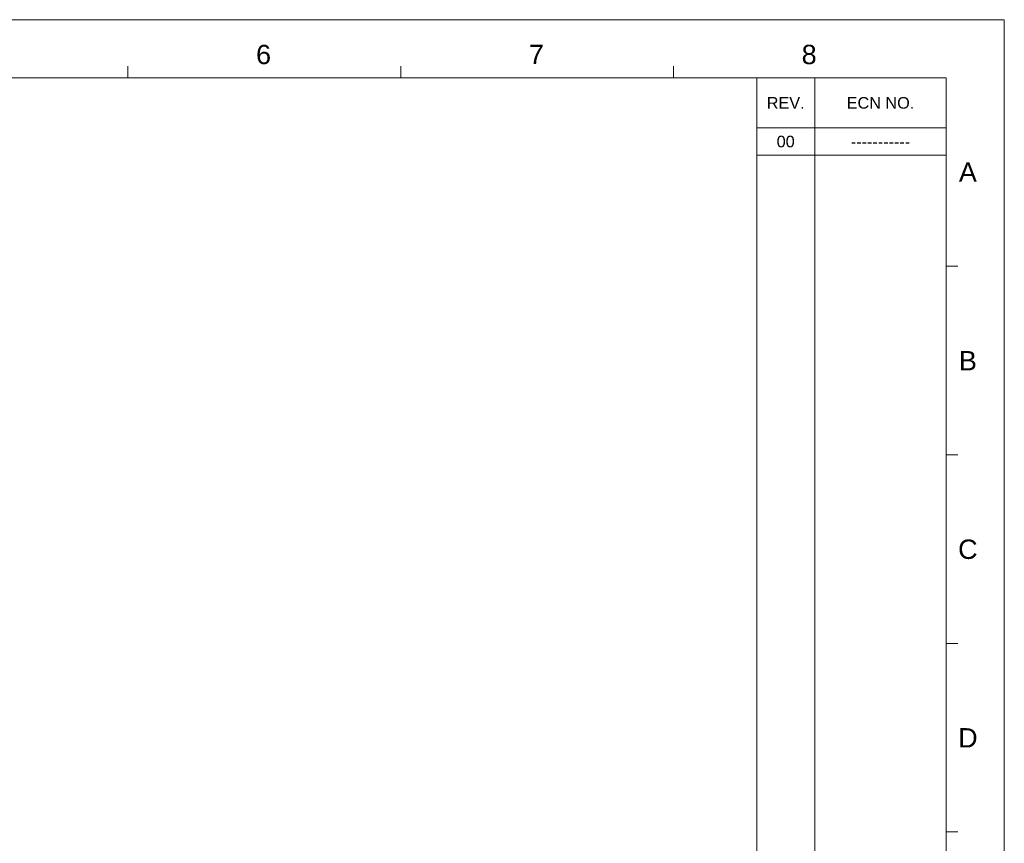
# Model space of a CAD drawing. Extents: x 879 to 1770, y -20 to 610.
# Tile 24 of 24: x 1388 to 1770, y 290 to 610. Entities that reach past the tile are written whole.
import ezdxf
from ezdxf.enums import TextEntityAlignment as Align

# ---------------------------------------------------------------- set-up
doc = ezdxf.new("R2010")
doc.units = 0
doc.header["$LTSCALE"] = 2
doc.header["$MEASUREMENT"] = 0
doc.layers.get('0').update_dxf_attribs({"linetype": 'CONTINUOUS'})
doc.styles.add('TEXTSTYLE_1', font='arial.ttf')

msp = doc.modelspace()

# ---------------------------------------------------------------- linework, layer by layer
at = {"linetype": 'Continuous', "lineweight": 5}
for p, q in [((878.658, 609.697), (1769.658, 609.697)), ((1769.658, 609.697), (1769.658, -20.303)), ((1429.908, 587.197), (1429.908, 591.697)), ((1535.658, 587.197), (1535.658, 591.697)), ((1641.408, 587.197), (1641.408, 591.697)), ((901.158, 587.197), (1747.158, 587.197)), ((1673.658, 587.197), (1673.658, 84.697)), ((1696.158, 587.197), (1696.158, 84.697)), ((1747.158, 587.197), (1747.158, 2.197)), ((1673.658, 567.697), (1747.158, 567.697)), ((1673.658, 557.197), (1747.158, 557.197)), ((1747.158, 514.072), (1751.658, 514.072)), ((1747.158, 440.947), (1751.658, 440.947)), ((1747.158, 367.822), (1751.658, 367.822)), ((1747.158, 294.697), (1751.658, 294.697))]:
    msp.add_line(p, q, dxfattribs=at)

# ---------------------------------------------------------------- texts
at = {"linetype": 'Continuous', "lineweight": 5, "style": 'TEXTSTYLE_1'}
for s, height, p in [('6', 7.5, (1482.502, 592.454)), ('7', 7.5, (1588.252, 592.454)), ('8', 7.5, (1694.002, 592.454)), ('REV.', 4.5, (1684.908, 575.197)), ('ECN NO.', 4.5, (1721.658, 575.197)), ('00', 4.5, (1684.908, 560.197)), ('-----------', 4.5, (1721.658, 560.197)), ('A', 7.5, (1755.533, 546.838)), ('B', 7.5, (1755.533, 473.713)), ('C', 7.5, (1755.533, 400.588)), ('D', 7.5, (1755.533, 327.463))]:
    msp.add_text(s, height=height, dxfattribs=at).set_placement(p, align=Align.CENTER)

doc.saveas('drawing.dxf')
